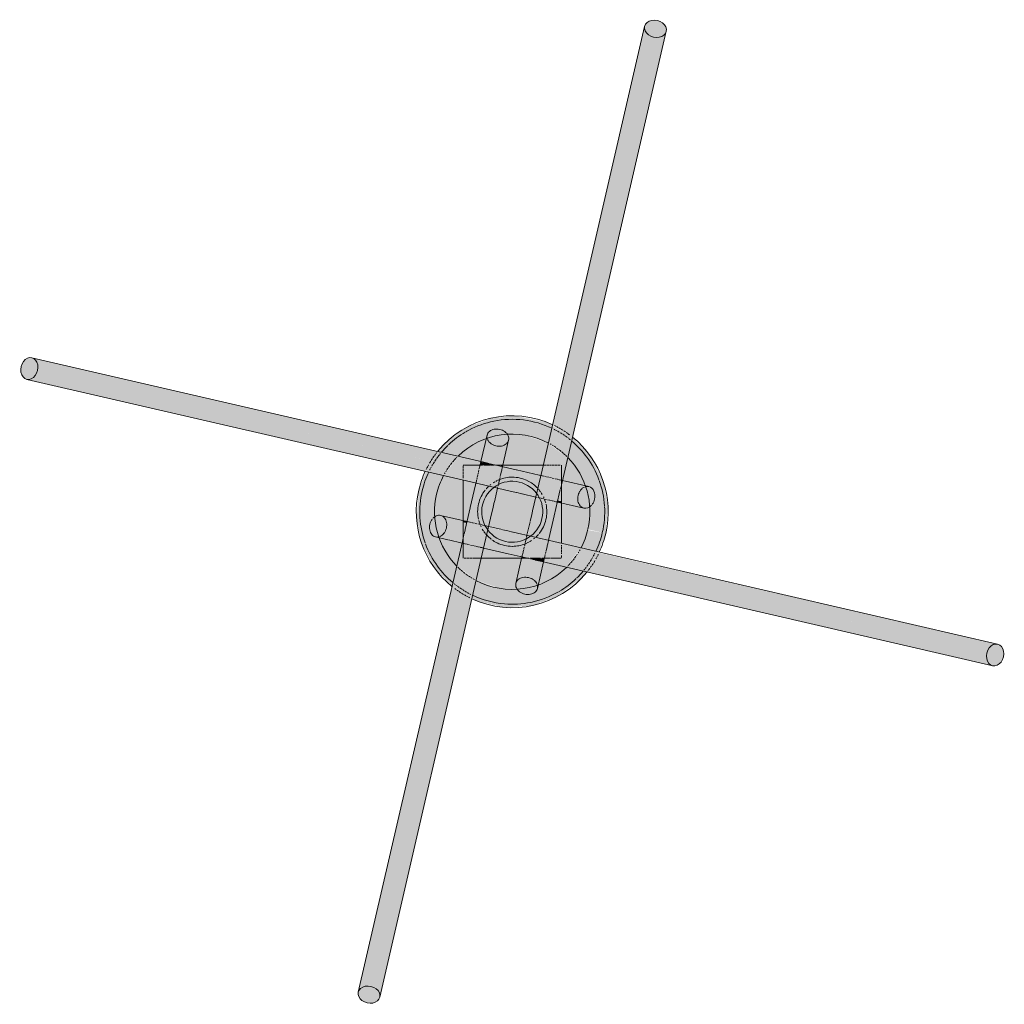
# Model space of a CAD drawing. Header units: inches. Extents: x -4126 to -1814, y 9773 to 12338.
# Tile 113 of 113: x -2129 to -2074, y 12189 to 12244. Entities that reach past the tile are written whole.
import ezdxf

# ---------------------------------------------------------------- set-up
doc = ezdxf.new("R2010")
doc.units = ezdxf.units.IN
doc.header["$MEASUREMENT"] = 0
doc.layers.add('S-FNDN', color=32, linetype='Continuous', lineweight=13)

# ---------------------------------------------------------------- blocks, each defined once
blk = doc.blocks.new('316600 - Special Foundations - Diamond Pier - Generic - 316600 - Special Foundations - Diamond Pier - Generic-V169-FRAMING PLAN - 1ST FLOOR')
at = {"layer": 'S-FNDN', "transparency": 33554483}
for points in [[(2.831, 4.55), (7.966, 26.757), (7.675, 26.89), (7.492, 27.111), (7.435, 27.238), (2.299, 4.85), (2.727, 4.609)], [(8.127, 26.736), (8.383, 26.794), (8.547, 26.868), (8.682, 27.082), (8.634, 27.366), (8.547, 27.477), (8.284, 27.647), (7.966, 27.698), (7.675, 27.615), (7.492, 27.429), (7.464, 27.363), (7.511, 27.082), (7.675, 26.89), (8.028, 26.749)], [(3.39, 4.193), (8.634, 26.966), (8.428, 26.794), (8.127, 26.736), (7.958, 26.723), (2.831, 4.55), (3.377, 4.206)], [(-27.238, 7.457), (-26.993, 7.566), (-26.868, 7.723), (-26.749, 8.028), (-26.757, 8.302), (-26.868, 8.547), (-27.082, 8.682), (-27.366, 8.634), (-27.477, 8.547), (-27.636, 8.335), (-27.698, 7.966), (-27.651, 7.719), (-27.429, 7.492), (-27.363, 7.464)], [(-4.573, 2.836), (-4.154, 3.381), (-26.966, 8.634), (-26.794, 8.428), (-26.736, 8.127), (-26.723, 7.958), (-4.637, 2.851)], [(-4.865, 2.262), (-4.643, 2.745), (-4.573, 2.836), (-26.757, 7.966), (-26.89, 7.675), (-27.111, 7.492), (-27.238, 7.435), (-5.27, 2.356)], [(-1.184, 2.619), (-1.167, 2.645), (-1.167, 2.69), (-1.771, 2.808), (-1.793, 2.619), (-1.233, 2.619)], [(-0.619, 2.243), (-0.572, 2.553), (-0.577, 2.532), (-0.62, 2.243)], [(2.77, 1.709), (2.747, 1.785), (2.754, 1.761), (2.742, 1.709)], [(2.77, 1.515), (2.808, 1.771), (2.77, 1.758), (2.77, 1.591)], [(2.547, 0.548), (2.532, 0.577), (2.535, 0.551)], [(2.77, 0.497), (2.77, 0.588), (2.566, 0.63), (2.547, 0.548), (2.745, 0.503)], [(-2.567, -0.635), (-2.547, -0.548), (-2.77, -0.521), (-2.77, -0.588)], [(-2.545, -0.635), (-2.532, -0.577), (-2.553, -0.572), (-2.548, -0.634)], [(-2.77, -1.78), (-2.811, -1.688), (-2.808, -1.771)], [(-2.55, -1.831), (-2.546, -1.811), (-2.754, -1.761), (-2.747, -1.785), (-2.65, -1.807)], [(0.63, -2.566), (0.635, -2.545), (0.577, -2.532), (0.572, -2.553)], [(1.766, -2.829), (1.793, -2.619), (1.167, -2.645), (1.167, -2.69), (1.747, -2.824)], [(26.757, -7.966), (26.89, -7.675), (27.111, -7.492), (27.238, -7.435), (4.851, -2.299), (4.649, -2.737), (4.573, -2.836), (26.749, -7.964)], [(27.082, -8.682), (26.868, -8.547), (26.749, -8.284), (26.723, -7.958), (4.573, -2.836), (4.154, -3.381), (26.989, -8.661)], [(-8.682, -27.082), (-8.547, -26.868), (-8.284, -26.749), (-7.958, -26.723), (-2.831, -4.55), (-3.39, -4.193), (-8.661, -26.988)], [(-7.464, -27.363), (-2.299, -4.85), (-2.831, -4.55), (-7.966, -26.757), (-7.675, -26.89), (-7.492, -27.111), (-7.457, -27.238)], [(27.207, -8.689), (27.452, -8.58), (27.651, -8.268), (27.698, -7.966), (27.651, -7.719), (27.429, -7.492), (27.363, -7.464), (27.082, -7.511), (26.966, -7.602), (26.794, -7.879), (26.749, -8.193), (26.809, -8.446), (27.015, -8.654), (27.082, -8.682)], [(-8.02, -27.708), (-7.675, -27.615), (-7.492, -27.429), (-7.464, -27.363), (-7.511, -27.082), (-7.602, -26.966), (-7.879, -26.794), (-8.193, -26.749), (-8.428, -26.794), (-8.634, -26.966), (-8.682, -27.233), (-8.58, -27.452), (-8.284, -27.647), (-8.127, -27.684)]]:
    blk.add_hatch(color=256, dxfattribs=at).paths.add_polyline_path(points, flags=0)
h = blk.add_hatch(color=256, dxfattribs=at)
h.paths.add_polyline_path([(5.27, -1.219), (5.387, 0.38), (5.092, 1.824), (4.289, 3.27), (3.39, 4.193), (3.12, 3.026), (3.305, 2.871), (4.037, 1.682), (4.088, 1.475), (4.434, 1.373), (4.607, 1.167), (4.664, 0.866), (4.591, 0.551), (4.407, 0.306), (4.351, 0.232), (4.265, -0.986), (5.048, -1.167)], flags=0)
h.paths.add_polyline_path([(-4.265, 0.986), (-3.844, 2.026), (-4.867, 2.256), (-5.27, 1.219), (-4.361, 1.008)], flags=0)
h.paths.add_polyline_path([(-3.026, 3.12), (-2.871, 3.305), (-1.682, 4.037), (-1.475, 4.088), (-1.373, 4.434), (-1.167, 4.607), (-0.866, 4.664), (-0.551, 4.591), (-0.306, 4.407), (-0.232, 4.351), (1.024, 4.25), (2.026, 3.844), (2.256, 4.874), (1.956, 5.043), (0.306, 5.381), (-1.081, 5.3), (-2.53, 4.781), (-3.775, 3.874), (-4.154, 3.381), (-3.129, 3.144)], flags=0)
h = blk.add_hatch(color=256, dxfattribs=at)
h.paths.add_polyline_path([(-3.844, 2.026), (-3.674, 2.348), (-3.026, 3.12), (-4.168, 3.362), (-4.751, 2.557), (-4.838, 2.256), (-4.265, 2.123)], flags=0)
h.paths.add_polyline_path([(3.12, 3.026), (3.372, 4.211), (3.232, 4.324), (2.256, 4.838), (2.061, 3.83), (2.348, 3.674), (3.106, 3.038)], flags=0)
h = blk.add_hatch(color=256, dxfattribs=at)
h.paths.add_polyline_path([(-2.971, -2.38), (-2.953, -2.38), (-2.868, -2.031), (-2.77, -2.072), (-2.812, -1.77), (-2.829, -1.766), (-2.888, -2.023)], flags=0)
h.paths.add_polyline_path([(-1.157, 2.688), (-0.705, 4.643), (-1.05, 4.643), (-1.286, 4.532), (-1.422, 4.319), (-1.745, 2.824), (-1.167, 2.69)], flags=0)
h = blk.add_hatch(color=256, dxfattribs=at)
h.paths.add_polyline_path([(-1.823, -2.871), (-1.801, -2.871), (-1.765, -2.62)], flags=0)
h.paths.add_polyline_path([(-0.533, 2.619), (-0.532, 2.619), (-0.197, 4.162), (-0.306, 4.407), (-0.552, 4.591), (-0.705, 4.643), (-1.157, 2.688), (-0.705, 2.619), (-0.551, 2.619)], flags=0)
h = blk.add_hatch(color=256, dxfattribs=at)
h.paths.add_polyline_path([(4.265, -0.986), (4.353, 0.272), (4.162, 0.197), (3.917, 0.232), (2.77, 0.452), (2.77, -0.641), (3.752, -0.867)], flags=0)
h.paths.add_polyline_path([(-2.77, 0.641), (-2.77, 1.778), (-3.844, 2.026), (-4.265, 0.986), (-2.95, 0.682)], flags=0)
h.paths.add_polyline_path([(4.088, 1.475), (3.985, 1.782), (3.298, 2.877), (3.12, 3.026), (2.829, 1.766), (4.037, 1.487)], flags=0)
h.paths.add_polyline_path([(0.415, 2.619), (1.743, 2.619), (2.026, 3.844), (0.866, 4.273), (-0.272, 4.353), (-0.197, 4.162), (-0.232, 3.917), (-0.503, 2.619), (0.388, 2.619)], flags=0)
h.paths.add_polyline_path([(-1.766, 2.829), (-1.475, 4.088), (-1.782, 3.985), (-2.871, 3.305), (-3.026, 3.12), (-2.023, 2.888)], flags=0)
h = blk.add_hatch(color=256, dxfattribs=at)
h.paths.add_polyline_path([(-2.77, 1.783), (-2.759, 2.619), (-2.135, 2.622), (-2.023, 2.888), (-3.041, 3.102), (-3.803, 2.129), (-3.844, 2.026), (-2.871, 1.806)], flags=0)
h.paths.add_polyline_path([(2.888, 2.023), (3.102, 3.041), (2.129, 3.803), (2.026, 3.844), (1.779, 2.619), (2.77, 2.619), (2.81, 2.056), (2.872, 2.029)], flags=0)
h = blk.add_hatch(color=256, dxfattribs=at)
h.paths.add_polyline_path([(4.643, 0.705), (4.643, 1.05), (4.532, 1.286), (4.319, 1.422), (2.824, 1.745), (2.77, 1.373), (2.77, 1.138), (4.591, 0.717)], flags=0)
h.paths.add_polyline_path([(-2.125, 2.619), (-1.807, 2.65), (-1.766, 2.829), (-2.031, 2.868), (-2.135, 2.622)], flags=0)
h = blk.add_hatch(color=256, dxfattribs=at)
h.paths.add_polyline_path([(0.705, -4.643), (1.157, -2.688), (0.705, -2.619), (0.532, -2.619), (0.197, -4.162), (0.306, -4.407), (0.552, -4.591)], flags=0)
h.paths.add_polyline_path([(1.743, 2.619), (1.779, 2.619), (1.801, 2.871)], flags=0)
h = blk.add_hatch(color=256, dxfattribs=at)
h.paths.add_polyline_path([(0.866, -2.619), (1.794, -2.619), (2.027, -1.606), (0.823, -1.36), (0.577, -2.532), (0.862, -2.619)], flags=0)
h.paths.add_polyline_path([(-1.611, -2.048), (-1.36, -0.823), (-2.532, -0.577), (-2.77, -1.709), (-2.742, -1.709), (-2.742, -1.764), (-1.615, -2.047)], flags=0)
h.paths.add_polyline_path([(2.532, 0.577), (2.77, 1.709), (2.742, 1.709), (2.742, 1.764), (1.606, 2.027), (1.36, 0.823), (2.481, 0.589)], flags=0)
h.paths.add_polyline_path([(-0.83, 1.329), (-0.577, 2.532), (-1.024, 2.619), (-1.794, 2.619), (-2.027, 1.606), (-0.832, 1.33)], flags=0)
h = blk.add_hatch(color=256, dxfattribs=at)
h.paths.add_polyline_path([(0.861, -2.619), (0.63, -2.566), (0.623, -2.619), (0.852, -2.619)], flags=0)
h.paths.add_polyline_path([(-1.329, -0.83), (-0.866, 1.338), (-2.048, 1.611), (-2.526, -0.553), (-1.332, -0.829)], flags=0)
h.paths.add_polyline_path([(-1.611, -2.048), (0.553, -2.526), (0.83, -1.329), (-1.338, -0.866), (-1.606, -2.029)], flags=0)
h.paths.add_polyline_path([(-2.423, -2.619), (-1.743, -2.619), (-1.644, -2.04), (-2.77, -1.78), (-2.736, -2.619), (-2.55, -2.619)], flags=0)
h.paths.add_polyline_path([(2.048, -1.611), (2.526, 0.553), (1.329, 0.83), (0.866, -1.338), (2.029, -1.606)], flags=0)
h.paths.add_polyline_path([(2.759, -2.619), (2.77, -2.585), (2.77, -1.778), (2.04, -1.644), (1.815, -2.619), (2.352, -2.619)], flags=0)
h.paths.add_polyline_path([(-2.77, -1.515), (-2.567, -0.635), (-2.77, -0.588), (-2.77, -1.467)], flags=0)
h.paths.add_polyline_path([(2.77, 0.588), (2.738, 1.373), (2.567, 0.635)], flags=0)
h.paths.add_polyline_path([(1.329, 0.83), (1.611, 2.048), (-0.553, 2.526), (-0.83, 1.329), (1.286, 0.84)], flags=0)
h.paths.add_polyline_path([(-2.048, 1.611), (-1.815, 2.619), (-2.77, 2.585), (-2.77, 1.778), (-2.512, 1.718)], flags=0)
h.paths.add_polyline_path([(2.77, 1.78), (2.736, 2.619), (1.743, 2.619), (1.644, 2.04), (2.759, 1.782)], flags=0)
h.paths.add_polyline_path([(-0.63, 2.566), (-0.623, 2.619), (-0.705, 2.583), (-0.635, 2.567)], flags=0)
h = blk.add_hatch(color=256, dxfattribs=at)
h.paths.add_polyline_path([(0.172, -2.619), (0.532, -2.619), (0.548, -2.547), (-1.611, -2.048), (-1.743, -2.619), (0.057, -2.619)], flags=0)
h.paths.add_polyline_path([(2.77, -1.778), (2.745, 0.503), (2.547, 0.548), (2.048, -1.611), (2.514, -1.719)], flags=0)
h.paths.add_polyline_path([(0.83, -1.329), (1.329, 0.83), (-0.83, 1.329), (-1.329, -0.83), (0.705, -1.3)], flags=0)
h.paths.add_polyline_path([(-2.547, -0.548), (-2.048, 1.611), (-2.77, 1.778), (-2.745, -0.503)], flags=0)
h.paths.add_polyline_path([(1.611, 2.048), (1.743, 2.619), (-0.532, 2.619), (-0.548, 2.547), (1.525, 2.068)], flags=0)
h = blk.add_hatch(color=256, dxfattribs=at)
h.paths.add_polyline_path([(-0.548, 2.547), (-0.557, 2.619), (-0.618, 2.619), (-0.63, 2.566), (-0.549, 2.547)], flags=0)
h.paths.add_polyline_path([(-1.024, 2.619), (-1.024, 2.657), (-1.162, 2.667), (-1.167, 2.619)], flags=0)
h = blk.add_hatch(color=256, dxfattribs=at)
h.paths.add_polyline_path([(4.162, 0.197), (4.407, 0.306), (4.591, 0.551), (4.643, 0.705), (2.77, 1.138), (2.77, 0.497), (4.037, 0.204)], flags=0)
h.paths.add_polyline_path([(-2.77, 1.778), (-2.77, 1.783), (-2.871, 1.801)], flags=0)
h = blk.add_hatch(color=256, dxfattribs=at)
h.paths.add_polyline_path([(0.866, -4.664), (1.167, -4.607), (1.373, -4.434), (1.475, -4.088), (1.745, -2.824), (1.157, -2.688), (0.705, -4.643)], flags=0)
h.paths.add_polyline_path([(2.829, 1.766), (2.868, 2.031), (2.77, 2.072), (2.812, 1.77)], flags=0)
h = blk.add_hatch(color=256, dxfattribs=at)
h.paths.add_polyline_path([(-0.456, -5.39), (1.081, -5.3), (2.53, -4.781), (3.859, -3.764), (4.154, -3.381), (3.026, -3.12), (2.871, -3.305), (1.682, -4.037), (1.475, -4.088), (1.373, -4.434), (1.167, -4.607), (0.866, -4.664), (0.551, -4.591), (0.306, -4.407), (0.232, -4.351), (-1.024, -4.25), (-2.026, -3.844), (-2.256, -4.874), (-1.956, -5.043), (-0.551, -5.368)], flags=0)
h.paths.add_polyline_path([(-3.39, -4.193), (-3.12, -3.026), (-3.305, -2.871), (-4.037, -1.682), (-4.088, -1.475), (-4.434, -1.373), (-4.607, -1.167), (-4.664, -0.866), (-4.591, -0.551), (-4.407, -0.306), (-4.351, -0.232), (-4.265, 0.986), (-5.27, 1.219), (-5.387, -0.38), (-5.092, -1.824), (-4.372, -3.185), (-3.587, -3.991)], flags=0)
h.paths.add_polyline_path([(4.865, -2.262), (5.27, -1.219), (4.25, -1.024), (3.844, -2.026), (4.855, -2.26)], flags=0)
h = blk.add_hatch(color=256, dxfattribs=at)
h.paths.add_polyline_path([(0.272, -4.353), (0.197, -4.162), (0.232, -3.917), (0.503, -2.619), (-1.743, -2.619), (-2.026, -3.844), (-0.866, -4.273), (0.249, -4.352)], flags=0)
h.paths.add_polyline_path([(1.475, -4.088), (1.782, -3.985), (2.871, -3.305), (3.026, -3.12), (1.766, -2.829), (1.487, -4.037)], flags=0)
h.paths.add_polyline_path([(-3.12, -3.026), (-2.829, -1.766), (-4.088, -1.475), (-4.001, -1.756), (-3.298, -2.877)], flags=0)
h.paths.add_polyline_path([(3.844, -2.026), (4.265, -0.986), (2.77, -0.641), (2.77, -1.778), (3.752, -2.005)], flags=0)
h.paths.add_polyline_path([(-2.77, -0.497), (-2.77, 0.641), (-4.265, 0.986), (-4.353, -0.272), (-4.162, -0.197), (-3.917, -0.232), (-3.011, -0.441)], flags=0)
h = blk.add_hatch(color=256, dxfattribs=at)
h.paths.add_polyline_path([(2.871, -1.806), (2.871, -1.801), (2.77, -1.783)], flags=0)
h.paths.add_polyline_path([(-2.77, -1.138), (-2.77, -0.497), (-4.162, -0.197), (-4.407, -0.306), (-4.591, -0.551), (-4.643, -0.705), (-2.861, -1.117)], flags=0)
h = blk.add_hatch(color=256, dxfattribs=at)
h.paths.add_polyline_path([(2.023, -2.888), (2.125, -2.619), (1.807, -2.65), (1.766, -2.829)], flags=0)
h.paths.add_polyline_path([(-2.829, -1.766), (-2.77, -1.373), (-2.77, -1.138), (-4.643, -0.705), (-4.643, -1.05), (-4.532, -1.286), (-4.319, -1.422), (-3.076, -1.709)], flags=0)
h = blk.add_hatch(color=256, dxfattribs=at)
h.paths.add_polyline_path([(-2.263, -4.87), (-2.061, -3.83), (-2.348, -3.674), (-3.12, -3.026), (-3.372, -4.211), (-3.232, -4.324), (-2.269, -4.867)], flags=0)
h.paths.add_polyline_path([(4.154, -3.381), (4.751, -2.557), (4.838, -2.256), (3.83, -2.061), (3.674, -2.348), (3.026, -3.12), (3.775, -3.293)], flags=0)
h = blk.add_hatch(color=256, dxfattribs=at)
h.paths.add_polyline_path([(-2.026, -3.844), (-1.779, -2.619), (-2.77, -2.619), (-2.81, -2.056), (-2.872, -2.029), (-3.102, -3.041), (-2.129, -3.803), (-2.031, -3.842)], flags=0)
h.paths.add_polyline_path([(3.026, -3.12), (3.803, -2.129), (3.844, -2.026), (2.77, -1.814), (2.759, -2.619), (2.135, -2.622), (2.023, -2.888), (2.871, -3.084)], flags=0)
h = blk.add_hatch(color=256, dxfattribs=at)
h.paths.add_polyline_path([(1.157, -2.688), (1.167, -2.619), (1.024, -2.657)], flags=0)
h.paths.add_polyline_path([(0.532, -2.619), (0.618, -2.619), (0.63, -2.566), (0.548, -2.547)], flags=0)
at = {"layer": 'S-FNDN'}
for p, q in [((1.678, 2.337), (7.464, 27.363)), ((8.682, 27.082), (2.806, 1.669)), ((-27.082, 8.682), (-1.669, 2.806)), ((-2.337, 1.678), (-27.363, 7.464)), ((-1.766, 2.829), (-1.422, 4.319)), ((-0.204, 4.037), (-0.548, 2.547)), ((-1.782, 2.759), (-1.771, 2.808)), ((-1.669, 2.806), (-1.295, 2.72)), ((-2.77, 2.585), (-2.77, 2.459)), ((-2.77, 2.459), (-2.77, 2.585)), ((-2.77, 2.419), (-2.77, 2.292)), ((-2.77, 2.292), (-2.77, 2.419)), ((-2.77, 2.253), (-2.77, 2.135)), ((-2.77, 2.135), (-2.77, 2.253)), ((-2.151, 2.619), (-2.759, 2.619)), ((-2.759, 2.619), (-2.154, 2.619)), ((-1.815, 2.619), (-2.125, 2.619)), ((-2.125, 2.619), (-1.817, 2.619)), ((-1.899, 2.253), (-1.875, 2.357)), ((-1.86, 2.423), (-1.837, 2.524)), ((-1.831, 2.55), (-1.807, 2.65)), ((-1.803, 2.67), (-1.785, 2.747)), ((-1.733, 2.619), (-1.793, 2.619)), ((-1.793, 2.619), (-1.733, 2.619)), ((-1.674, 2.619), (-1.729, 2.619)), ((-1.729, 2.619), (-1.674, 2.619)), ((-1.502, 2.619), (-1.587, 2.619)), ((-1.587, 2.619), (-1.502, 2.619)), ((-1.349, 2.619), (-1.494, 2.619)), ((-1.494, 2.619), (-1.349, 2.619)), ((-1.263, 2.619), (-1.339, 2.619)), ((-1.339, 2.619), (-1.263, 2.619)), ((-1.254, 2.71), (-1.013, 2.654)), ((-1.184, 2.619), (-1.233, 2.619)), ((-1.233, 2.619), (-1.184, 2.619)), ((-1.017, 2.619), (-1.173, 2.619)), ((-1.173, 2.619), (-1.017, 2.619)), ((-1.001, 2.652), (0.226, 2.368)), ((-0.862, 2.619), (-0.94, 2.619)), ((-0.94, 2.619), (-0.862, 2.619)), ((-0.727, 2.619), (-0.852, 2.619)), ((-0.852, 2.619), (-0.727, 2.619)), ((-0.623, 2.619), (-0.719, 2.619)), ((-0.719, 2.619), (-0.623, 2.619)), ((-0.619, 2.243), (-0.647, 2.121)), ((-0.557, 2.619), (-0.618, 2.619)), ((-0.617, 2.619), (1.748, 2.619)), ((-0.59, 2.369), (-0.614, 2.264)), ((-0.567, 2.465), (-0.586, 2.385)), ((-0.553, 2.526), (-0.565, 2.475)), ((1.748, 2.619), (-0.533, 2.619)), ((0.236, 2.366), (1.525, 2.068)), ((1.149, 0.051), (1.678, 2.337)), ((1.829, 2.619), (1.779, 2.619)), ((1.779, 2.619), (1.829, 2.619)), ((1.931, 2.619), (1.851, 2.619)), ((1.863, 2.619), (1.931, 2.619)), ((2.064, 2.619), (1.961, 2.619)), ((1.961, 2.619), (2.064, 2.619)), ((2.218, 2.619), (2.099, 2.619)), ((2.099, 2.619), (2.218, 2.619)), ((2.384, 2.619), (2.257, 2.619)), ((2.257, 2.619), (2.384, 2.619)), ((2.55, 2.619), (2.423, 2.619)), ((2.423, 2.619), (2.55, 2.619)), ((2.705, 2.619), (2.586, 2.619)), ((2.586, 2.619), (2.705, 2.619)), ((2.77, 2.327), (2.77, 2.619)), ((2.77, 2.619), (2.77, 2.327)), ((2.77, 1.78), (2.77, 2.31)), ((2.77, 2.31), (2.77, 1.914)), ((-2.77, 2.099), (-2.77, 1.996)), ((-2.77, 1.996), (-2.77, 2.099)), ((-2.77, 1.966), (-2.77, 1.887)), ((-2.77, 1.887), (-2.77, 1.966)), ((-2.77, 1.783), (-2.77, -0.498)), ((-2.77, -0.173), (-2.77, 1.783)), ((-0.051, 1.149), (-2.337, 1.678)), ((-2.04, 1.644), (-2.029, 1.692)), ((-2.024, 1.712), (-2.007, 1.789)), ((-2.001, 1.815), (-1.977, 1.915)), ((-1.97, 1.946), (-1.943, 2.062)), ((-1.936, 2.095), (-1.907, 2.22)), ((-0.726, 1.78), (-0.754, 1.658)), ((-0.689, 1.938), (-0.719, 1.807)), ((-0.653, 2.096), (-0.677, 1.991)), ((1.527, 2.067), (1.615, 2.047)), ((1.644, 2.04), (1.692, 2.029)), ((1.712, 2.024), (1.789, 2.007)), ((1.815, 2.001), (1.915, 1.977)), ((1.946, 1.97), (2.062, 1.943)), ((2.095, 1.936), (2.22, 1.907)), ((2.253, 1.899), (2.357, 1.875)), ((2.423, 1.86), (2.524, 1.837)), ((2.55, 1.831), (2.65, 1.807)), ((2.67, 1.803), (2.747, 1.785)), ((2.806, 1.669), (2.72, 1.295)), ((2.759, 1.782), (2.808, 1.771)), ((2.77, 1.886), (2.77, 1.76)), ((2.77, 1.759), (2.77, 1.694)), ((2.77, 1.697), (2.77, 1.758)), ((2.77, 1.609), (2.77, 1.694)), ((2.77, 1.694), (2.77, 1.609)), ((2.829, 1.766), (4.319, 1.422)), ((-2.366, 0.236), (-2.068, 1.525)), ((-2.067, 1.527), (-2.047, 1.615)), ((-0.83, 1.329), (-1.007, 0.563)), ((-0.811, 1.411), (-0.823, 1.36)), ((-0.789, 1.508), (-0.8, 1.46)), ((-0.76, 1.634), (-0.784, 1.528)), ((0.242, 1.081), (-0.04, 1.146)), ((2.71, 1.254), (2.654, 1.013)), ((2.77, 1.515), (2.77, 1.591)), ((2.77, 1.591), (2.77, 1.515)), ((2.77, 1.467), (2.77, 1.515)), ((2.77, 1.515), (2.77, 1.467)), ((2.77, 1.314), (2.77, 1.459)), ((2.77, 1.459), (2.77, 1.314)), ((2.77, 1.148), (2.77, 1.304)), ((2.77, 1.304), (2.77, 1.148)), ((2.77, 0.982), (2.77, 1.138)), ((2.77, 1.138), (2.77, 0.982)), ((0.539, 1.013), (0.25, 1.08)), ((1.329, 0.83), (0.563, 1.007)), ((1.411, 0.811), (1.36, 0.823)), ((1.508, 0.789), (1.46, 0.8)), ((1.634, 0.76), (1.528, 0.784)), ((1.78, 0.726), (1.658, 0.754)), ((1.938, 0.689), (1.807, 0.719)), ((2.096, 0.653), (1.991, 0.677)), ((2.243, 0.619), (2.121, 0.647)), ((2.369, 0.59), (2.264, 0.614)), ((2.652, 1.001), (2.368, -0.226)), ((2.465, 0.567), (2.385, 0.586)), ((2.526, 0.553), (2.475, 0.565)), ((2.77, 0.826), (2.77, 0.972)), ((2.77, 0.972), (2.77, 0.826)), ((2.77, 0.692), (2.77, 0.817)), ((2.77, 0.817), (2.77, 0.692)), ((2.77, 0.588), (2.77, 0.685)), ((2.77, 0.653), (2.77, 0.19)), ((2.77, 0.521), (2.77, 0.583)), ((-2.652, -1.001), (-2.368, 0.226)), ((-1.081, 0.242), (-1.146, -0.04)), ((-1.013, 0.539), (-1.08, 0.25)), ((1.081, -0.242), (1.146, 0.04)), ((4.037, 0.204), (2.547, 0.548)), ((2.77, -1.783), (2.77, 0.498)), ((2.77, 0.173), (2.77, -1.783)), ((-4.037, -0.204), (-2.547, -0.548)), ((-2.77, -0.653), (-2.77, -0.19)), ((-2.77, -0.521), (-2.77, -0.583)), ((-2.526, -0.553), (-2.475, -0.565)), ((-1.149, -0.051), (-1.688, -2.38)), ((1.013, -0.539), (1.08, -0.25)), ((2.366, -0.236), (2.068, -1.525)), ((-2.77, -0.588), (-2.77, -0.685)), ((-2.77, -0.692), (-2.77, -0.817)), ((-2.77, -0.817), (-2.77, -0.692)), ((-2.77, -0.826), (-2.77, -0.972)), ((-2.77, -0.972), (-2.77, -0.826)), ((-2.77, -0.982), (-2.77, -1.138)), ((-2.77, -1.138), (-2.77, -0.982)), ((-2.71, -1.254), (-2.654, -1.013)), ((-2.465, -0.567), (-2.385, -0.586)), ((-2.369, -0.59), (-2.264, -0.614)), ((-2.243, -0.619), (-2.121, -0.647)), ((-2.096, -0.653), (-1.991, -0.677)), ((-1.938, -0.689), (-1.807, -0.719)), ((-1.78, -0.726), (-1.658, -0.754)), ((-1.634, -0.76), (-1.528, -0.784)), ((-1.508, -0.789), (-1.46, -0.8)), ((-1.411, -0.811), (-1.36, -0.823)), ((-1.329, -0.83), (-0.563, -1.007)), ((-0.539, -1.013), (-0.25, -1.08)), ((-0.242, -1.081), (0.04, -1.146)), ((0.83, -1.329), (1.007, -0.563)), ((-3.627, -1.582), (-4.319, -1.422)), ((-2.829, -1.766), (-3.587, -1.591)), ((-2.806, -1.669), (-2.72, -1.295)), ((-2.77, -1.148), (-2.77, -1.304)), ((-2.77, -1.304), (-2.77, -1.148)), ((-2.77, -1.314), (-2.77, -1.459)), ((-2.77, -1.459), (-2.77, -1.314)), ((-2.77, -1.467), (-2.77, -1.515)), ((-2.77, -1.515), (-2.77, -1.467)), ((-2.77, -1.515), (-2.77, -1.591)), ((-2.77, -1.591), (-2.77, -1.515)), ((-2.77, -1.609), (-2.77, -1.694)), ((-2.77, -1.694), (-2.77, -1.609)), ((0.051, -1.149), (2.337, -1.678)), ((0.726, -1.78), (0.754, -1.658)), ((0.76, -1.634), (0.784, -1.528)), ((0.789, -1.508), (0.8, -1.46)), ((0.811, -1.411), (0.823, -1.36)), ((2.04, -1.644), (2.029, -1.692)), ((2.067, -1.527), (2.047, -1.615)), ((-8.682, -27.082), (-2.806, -1.669)), ((-2.759, -1.782), (-2.808, -1.771)), ((-2.77, -1.697), (-2.77, -1.758)), ((-2.77, -1.758), (-2.77, -1.697)), ((-2.77, -1.886), (-2.77, -1.76)), ((-2.77, -1.78), (-2.77, -2.31)), ((-2.77, -2.31), (-2.77, -1.914)), ((-2.67, -1.803), (-2.747, -1.785)), ((-2.55, -1.831), (-2.65, -1.807)), ((-2.408, -1.863), (-2.524, -1.837)), ((-2.253, -1.899), (-2.357, -1.875)), ((-2.095, -1.936), (-2.22, -1.907)), ((-1.946, -1.97), (-2.062, -1.943)), ((-1.815, -2.001), (-1.915, -1.977)), ((-1.712, -2.024), (-1.789, -2.007)), ((-1.644, -2.04), (-1.692, -2.029)), ((-0.236, -2.366), (-1.615, -2.047)), ((0.619, -2.243), (0.647, -2.121)), ((0.653, -2.096), (0.677, -1.991)), ((0.689, -1.938), (0.719, -1.807)), ((1.936, -2.095), (1.907, -2.22)), ((1.97, -1.946), (1.943, -2.062)), ((2.001, -1.815), (1.977, -1.915)), ((2.024, -1.712), (2.007, -1.789)), ((2.337, -1.678), (27.363, -7.464)), ((2.77, -1.966), (2.77, -1.887)), ((2.77, -1.887), (2.77, -1.966)), ((2.77, -2.099), (2.77, -1.996)), ((2.77, -1.996), (2.77, -2.099)), ((2.77, -2.253), (2.77, -2.135)), ((2.77, -2.135), (2.77, -2.253)), ((-1.688, -2.38), (-7.464, -27.363)), ((-2.77, -2.327), (-2.77, -2.619)), ((-2.77, -2.619), (-2.77, -2.327)), ((-2.705, -2.619), (-2.586, -2.619)), ((-2.586, -2.619), (-2.705, -2.619)), ((-2.55, -2.619), (-2.423, -2.619)), ((-2.423, -2.619), (-2.55, -2.619)), ((-2.384, -2.619), (-2.257, -2.619)), ((-2.257, -2.619), (-2.384, -2.619)), ((-2.218, -2.619), (-2.099, -2.619)), ((-2.099, -2.619), (-2.218, -2.619)), ((-2.064, -2.619), (-1.961, -2.619)), ((-1.961, -2.619), (-2.064, -2.619)), ((-1.931, -2.619), (-1.851, -2.619)), ((-1.863, -2.619), (-1.931, -2.619)), ((-1.829, -2.619), (-1.779, -2.619)), ((-1.779, -2.619), (-1.829, -2.619)), ((-1.748, -2.619), (0.533, -2.619)), ((0.617, -2.619), (-1.748, -2.619)), ((0.453, -2.525), (-0.226, -2.368)), ((0.204, -4.037), (0.548, -2.547)), ((1.013, -2.654), (0.463, -2.527)), ((0.553, -2.526), (0.565, -2.475)), ((0.557, -2.619), (0.618, -2.619)), ((0.567, -2.465), (0.586, -2.385)), ((0.59, -2.369), (0.614, -2.264)), ((0.623, -2.619), (0.719, -2.619)), ((0.719, -2.619), (0.623, -2.619)), ((0.727, -2.619), (0.852, -2.619)), ((0.852, -2.619), (0.727, -2.619)), ((0.862, -2.619), (0.94, -2.619)), ((0.94, -2.619), (0.862, -2.619)), ((1.017, -2.619), (1.173, -2.619)), ((1.173, -2.619), (1.017, -2.619)), ((1.254, -2.71), (1.039, -2.66)), ((1.184, -2.619), (1.233, -2.619)), ((1.233, -2.619), (1.184, -2.619)), ((1.263, -2.619), (1.339, -2.619)), ((1.339, -2.619), (1.263, -2.619)), ((1.669, -2.806), (1.295, -2.72)), ((1.349, -2.619), (1.494, -2.619)), ((1.494, -2.619), (1.349, -2.619)), ((1.502, -2.619), (1.587, -2.619)), ((1.587, -2.619), (1.502, -2.619)), ((1.674, -2.619), (1.729, -2.619)), ((1.729, -2.619), (1.674, -2.619)), ((1.733, -2.619), (1.793, -2.619)), ((1.793, -2.619), (1.733, -2.619)), ((1.782, -2.759), (1.771, -2.808)), ((1.803, -2.67), (1.785, -2.747)), ((1.831, -2.55), (1.807, -2.65)), ((1.815, -2.619), (2.125, -2.619)), ((2.125, -2.619), (1.817, -2.619)), ((1.863, -2.408), (1.837, -2.524)), ((1.899, -2.253), (1.875, -2.357)), ((2.151, -2.619), (2.759, -2.619)), ((2.759, -2.619), (2.151, -2.619)), ((2.77, -2.38), (2.77, -2.292)), ((2.77, -2.292), (2.77, -2.38)), ((2.77, -2.585), (2.77, -2.459)), ((2.77, -2.459), (2.77, -2.585)), ((1.766, -2.829), (1.422, -4.319)), ((27.082, -8.682), (1.669, -2.806))]:
    blk.add_line(p, q, dxfattribs=at)
for radius, start, end in [(5.409, 64.9846, 140.87), (5.212, 101.5262, 117.8898), (5.212, 64.5191, 101.5262), (5.212, 120.53, 133.5698), (5.212, 117.8898, 120.0638), (5.212, 62.4827, 63.2996), (5.409, 63.0239, 63.8041), (5.212, 60.9945, 62.0563), (5.409, 61.59, 62.6041), (5.212, 59.2615, 60.4965), (5.409, 59.9202, 61.0996), (5.212, 57.4017, 58.7274), (5.409, 58.1282, 59.3943), (5.409, 56.3363, 57.6046), (5.409, 54.6665, 55.8521), (4.378, 62.1657, 134.1528), (5.212, 55.5419, 56.87), (5.212, 53.8089, 55.0503), (5.212, 52.4352, 53.3913), (5.409, 53.2326, 54.255), (5.212, 51.0022, 51.9444), (5.212, 36.0716, 49.9042), (5.409, 346.9807, 51.0317), (5.409, 141.8484, 142.6821), (5.212, 134.2534, 139.8272), (4.378, 59.8013, 60.781), (4.378, 57.981, 58.9807), (4.378, 55.7576, 57.4), (4.378, 53.3716, 55.137), (4.378, 50.9856, 52.7565), (4.378, 48.7622, 50.4196), (5.409, 148.1731, 149.5061), (5.409, 146.2829, 147.6198), (5.409, 144.5215, 145.7727), (5.212, 147.4067, 148.8032), (5.409, 143.009, 144.0891), (5.212, 145.445, 146.8455), (5.212, 143.617, 144.9276), (5.212, 142.0472, 143.1786), (5.212, 140.8427, 141.716), (4.378, 138.7622, 140.4196), (4.378, 136.853, 138.2838), (4.378, 135.3879, 136.4923), (4.378, 46.853, 48.2838), (4.378, 45.3879, 46.4923), (4.378, 346.9807, 44.1528), (5.212, 20.2559, 36.0716), (5.409, 155.0174, 166.9807), (5.212, 154.5661, 166.9807), (5.409, 153.1167, 153.8726), (5.409, 151.7268, 152.7085), (5.409, 150.6171, 151.249), (5.212, 152.5921, 153.2457), (5.212, 151.1495, 152.1772), (5.212, 149.3684, 150.3464), (4.378, 147.981, 148.9807), (4.378, 145.7576, 147.4), (4.378, 143.3716, 145.137), (4.378, 140.9856, 142.7565), (4.378, 152.1657, 166.9807), (4.378, 149.8013, 150.781), (1.721, 346.9807, 166.9807), (1.951, 120.0741, 123.564), (1.951, 115.5521, 118.5256), (1.951, 112.8502, 114.7465), (1.951, 90.3185, 112.0441), (1.951, 64.1236, 89.8378), (1.951, 53.8392, 63.6429), (5.212, 3.615, 19.708), (5.409, 166.9807, 231.0317), (5.212, 166.9807, 183.3443), (1.951, 141.2664, 166.9807), (1.951, 133.2013, 139.1778), (1.951, 128.1824, 130.1402), (1.951, 42.6757, 52.6001), (1.951, 39.2149, 40.9114), (1.951, 34.9803, 38.4093), (4.378, 166.9807, 224.1528), (1.951, 30.0229, 33.7786), (1.951, 23.5964, 25.779), (1.951, 14.7836, 20.2579), (1.951, 166.9807, 192.4846), (1.721, 166.9807, 346.9807), (1.951, 346.9807, 12.4846), (5.212, 346.9807, 3.3443), (5.212, 183.615, 199.708), (1.951, 194.7836, 200.2579), (1.951, 321.2664, 346.9807), (1.951, 203.5964, 205.779), (1.951, 210.0229, 213.7786), (4.378, 332.1657, 346.9807), (1.951, 214.9803, 218.4093), (1.951, 219.2149, 220.9114), (1.951, 222.6757, 232.6001), (1.951, 233.8392, 243.6429), (1.951, 300.0741, 303.564), (1.951, 308.1824, 310.1402), (1.951, 313.2013, 319.1778), (5.212, 334.5661, 346.9807), (5.409, 335.0174, 346.9807), (5.212, 200.2559, 216.0716), (1.951, 244.1236, 269.8378), (1.951, 270.3185, 292.0441), (1.951, 292.8502, 294.7465), (1.951, 295.5521, 298.5256), (4.378, 329.8013, 330.781), (4.378, 320.9856, 322.7565), (4.378, 323.3716, 325.137), (4.378, 325.7576, 326.8541), (4.378, 327.981, 328.9807), (5.212, 327.4067, 328.8032), (5.212, 329.3684, 330.3464), (5.212, 331.1495, 332.1772), (5.409, 328.1731, 329.5061), (5.212, 332.7145, 333.2457), (5.409, 330.6171, 331.249), (5.409, 331.7268, 332.7085), (5.409, 333.1167, 333.7412), (5.212, 216.0716, 229.9042), (4.378, 225.3879, 226.4923), (4.378, 226.853, 228.2838), (4.378, 228.7622, 230.4196), (4.378, 242.1657, 314.1528), (4.378, 315.3879, 316.4923), (4.378, 316.853, 318.2838), (4.378, 318.7622, 320.4196), (5.212, 320.8427, 321.716), (5.212, 322.0472, 323.1786), (5.212, 323.617, 324.9276), (5.409, 321.8484, 322.6821), (5.212, 325.445, 326.8455), (5.409, 323.009, 324.0891), (5.409, 324.5215, 325.7727), (5.409, 326.2829, 327.6198), (4.378, 230.9856, 232.7565), (4.378, 233.3716, 235.137), (4.378, 235.7576, 237.4), (4.378, 237.981, 238.9807), (5.409, 244.9846, 320.87), (4.378, 239.8013, 240.781), (5.212, 300.53, 313.7055), (5.212, 314.2534, 319.8272), (5.212, 231.0022, 231.9444), (5.409, 233.2326, 234.255), (5.212, 232.4352, 233.3913), (5.409, 234.6665, 235.8521), (5.212, 233.8089, 235.0503), (5.212, 235.5419, 236.87), (5.212, 237.4017, 238.7274), (5.409, 236.3363, 237.6046), (5.409, 238.1282, 239.3943), (5.409, 239.9202, 241.0996), (5.212, 239.2615, 240.4965), (5.409, 241.59, 242.6041), (5.212, 240.9945, 242.0563), (5.409, 243.0239, 243.8041), (5.212, 242.4827, 243.2996), (5.212, 244.5191, 265.1625), (5.212, 281.5262, 300.0638), (5.212, 265.1625, 281.5262)]:
    blk.add_arc((0, 0), radius, start, end, dxfattribs=at)
for centre, major_axis, start_param, end_param in [((8.073, 27.222), (-0.609, 0.141), 4.712389, 7.853982), ((8.073, 27.222), (-0.609, 0.141), 1.570796, 4.712389), ((-27.222, 8.073), (0.141, 0.609), 4.712389, 7.853982), ((-27.222, 8.073), (0.141, 0.609), 1.570796, 4.712389), ((-0.813, 4.178), (-0.609, 0.141), 5.759587, 6.021386), ((-0.813, 4.178), (-0.609, 0.141), 5.235988, 5.759587), ((-0.813, 4.178), (-0.609, 0.141), 4.712389, 5.235988), ((-0.813, 4.178), (-0.609, 0.141), 4.451842, 4.712389), ((-0.813, 4.178), (-0.609, 0.141), 3.976306, 4.45059), ((-0.813, 4.178), (-0.609, 0.141), 0, 0.259805), ((-0.813, 4.178), (-0.609, 0.141), 0.261799, 0.44274), ((-0.813, 4.178), (-0.609, 0.141), 6.021386, 6.283185), ((-0.813, 4.178), (-0.609, 0.141), 0.523599, 0.779942), ((-0.813, 4.178), (-0.609, 0.141), 0.785398, 1.040506), ((-0.813, 4.178), (-0.609, 0.141), 2.680284, 2.87777), ((-0.813, 4.178), (-0.609, 0.141), 3.665191, 3.926991), ((-0.813, 4.178), (-0.609, 0.141), 2.879793, 3.141593), ((-0.813, 4.178), (-0.609, 0.141), 3.403392, 3.665191), ((-0.813, 4.178), (-0.609, 0.141), 3.141593, 3.403392), ((-0.813, 4.178), (-0.609, 0.141), 1.047198, 1.30152), ((-0.813, 4.178), (-0.609, 0.141), 1.308997, 1.563041), ((-0.813, 4.178), (-0.609, 0.141), 1.570796, 1.825089), ((-0.813, 4.178), (-0.609, 0.141), 1.832596, 2.087652), ((-0.813, 4.178), (-0.609, 0.141), 2.094395, 2.350679), ((-0.813, 4.178), (-0.609, 0.141), 2.356194, 2.614088), ((4.178, 0.813), (0.141, 0.609), 1.047198, 1.30152), ((4.178, 0.813), (0.141, 0.609), 0.785398, 1.040506), ((4.178, 0.813), (0.141, 0.609), 0.523599, 0.779942), ((4.178, 0.813), (0.141, 0.609), 0.261799, 0.44274), ((4.178, 0.813), (0.141, 0.609), 0, 0.259805), ((4.178, 0.813), (0.141, 0.609), 4.712389, 6.283185), ((4.178, 0.813), (0.141, 0.609), 1.832596, 2.087652), ((4.178, 0.813), (0.141, 0.609), 1.570796, 1.825089), ((4.178, 0.813), (0.141, 0.609), 2.094395, 2.350679), ((4.178, 0.813), (0.141, 0.609), 1.308997, 1.563041), ((4.178, 0.813), (0.141, 0.609), 4.45059, 4.712389), ((4.178, 0.813), (0.141, 0.609), 2.356194, 2.614088), ((4.178, 0.813), (0.141, 0.609), 2.680284, 2.87777), ((4.178, 0.813), (0.141, 0.609), 2.879793, 3.141593), ((4.178, 0.813), (0.141, 0.609), 3.141593, 4.088344), ((4.178, 0.813), (0.141, 0.609), 4.18879, 4.45059), ((-4.178, -0.813), (0.141, 0.609), 1.308997, 1.570796), ((-4.178, -0.813), (0.141, 0.609), 1.047198, 1.308997), ((-4.178, -0.813), (0.141, 0.609), 0.785398, 0.946752), ((-4.178, -0.813), (0.141, 0.609), 0.261799, 0.785398), ((-4.178, -0.813), (0.141, 0.609), 0, 0.261799), ((-4.178, -0.813), (0.141, 0.609), 6.021386, 6.283185), ((-4.178, -0.813), (0.141, 0.609), 5.821877, 6.019362), ((-4.178, -0.813), (0.141, 0.609), 5.497787, 5.755681), ((-4.178, -0.813), (0.141, 0.609), 5.235988, 5.492272), ((-4.178, -0.813), (0.141, 0.609), 1.570796, 2.094395), ((-4.178, -0.813), (0.141, 0.609), 2.094395, 2.356194), ((-4.178, -0.813), (0.141, 0.609), 4.18879, 4.443113), ((-4.178, -0.813), (0.141, 0.609), 4.45059, 4.704634), ((-4.178, -0.813), (0.141, 0.609), 4.712389, 4.966682), ((-4.178, -0.813), (0.141, 0.609), 4.974188, 5.229245), ((-4.178, -0.813), (0.141, 0.609), 2.356194, 2.617994), ((-4.178, -0.813), (0.141, 0.609), 2.617994, 3.141593), ((-4.178, -0.813), (0.141, 0.609), 3.141593, 3.401398), ((-4.178, -0.813), (0.141, 0.609), 3.403392, 3.584332), ((-4.178, -0.813), (0.141, 0.609), 3.665191, 3.921535), ((-4.178, -0.813), (0.141, 0.609), 3.926991, 4.182099), ((0.813, -4.178), (-0.609, 0.141), 5.821877, 6.019362), ((0.813, -4.178), (-0.609, 0.141), 5.497787, 5.755681), ((0.813, -4.178), (-0.609, 0.141), 5.235988, 5.492272), ((0.813, -4.178), (-0.609, 0.141), 4.974188, 5.229245), ((0.813, -4.178), (-0.609, 0.141), 4.712389, 4.966682), ((0.813, -4.178), (-0.609, 0.141), 4.45059, 4.704634), ((0.813, -4.178), (-0.609, 0.141), 4.18879, 4.443113), ((0.813, -4.178), (-0.609, 0.141), 3.926991, 4.182099), ((0.813, -4.178), (-0.609, 0.141), 0, 0.261799), ((0.813, -4.178), (-0.609, 0.141), 0.261799, 0.523599), ((0.813, -4.178), (-0.609, 0.141), 6.021386, 6.283185), ((0.813, -4.178), (-0.609, 0.141), 0.523599, 0.785398), ((0.813, -4.178), (-0.609, 0.141), 0.834714, 1.047198), ((0.813, -4.178), (-0.609, 0.141), 2.617994, 2.879793), ((0.813, -4.178), (-0.609, 0.141), 3.665191, 3.921535), ((0.813, -4.178), (-0.609, 0.141), 2.879793, 3.141593), ((0.813, -4.178), (-0.609, 0.141), 3.403392, 3.584332), ((0.813, -4.178), (-0.609, 0.141), 3.141593, 3.401398), ((0.813, -4.178), (-0.609, 0.141), 1.047198, 1.308997), ((0.813, -4.178), (-0.609, 0.141), 1.31025, 1.570796), ((0.813, -4.178), (-0.609, 0.141), 1.570796, 2.094395), ((0.813, -4.178), (-0.609, 0.141), 2.094395, 2.356194), ((0.813, -4.178), (-0.609, 0.141), 2.356194, 2.617994), ((27.222, -8.073), (0.141, 0.609), 4.712389, 7.853982), ((27.222, -8.073), (0.141, 0.609), 1.570796, 4.712389), ((-8.073, -27.222), (-0.609, 0.141), 4.712389, 7.853982), ((-8.073, -27.222), (-0.609, 0.141), 1.570796, 4.712389)]:
    blk.add_ellipse(centre, major_axis=major_axis, ratio=0.764544, start_param=start_param, end_param=end_param, dxfattribs=at)

msp = doc.modelspace()

# ---------------------------------------------------------------- block references
at = {"layer": 'S-FNDN'}
msp.add_blockref('316600 - Special Foundations - Diamond Pier - Generic - 316600 - Special Foundations - Diamond Pier - Generic-V169-FRAMING PLAN - 1ST FLOOR', (-2101.469, 12216.57), dxfattribs=at)

doc.saveas('drawing.dxf')
